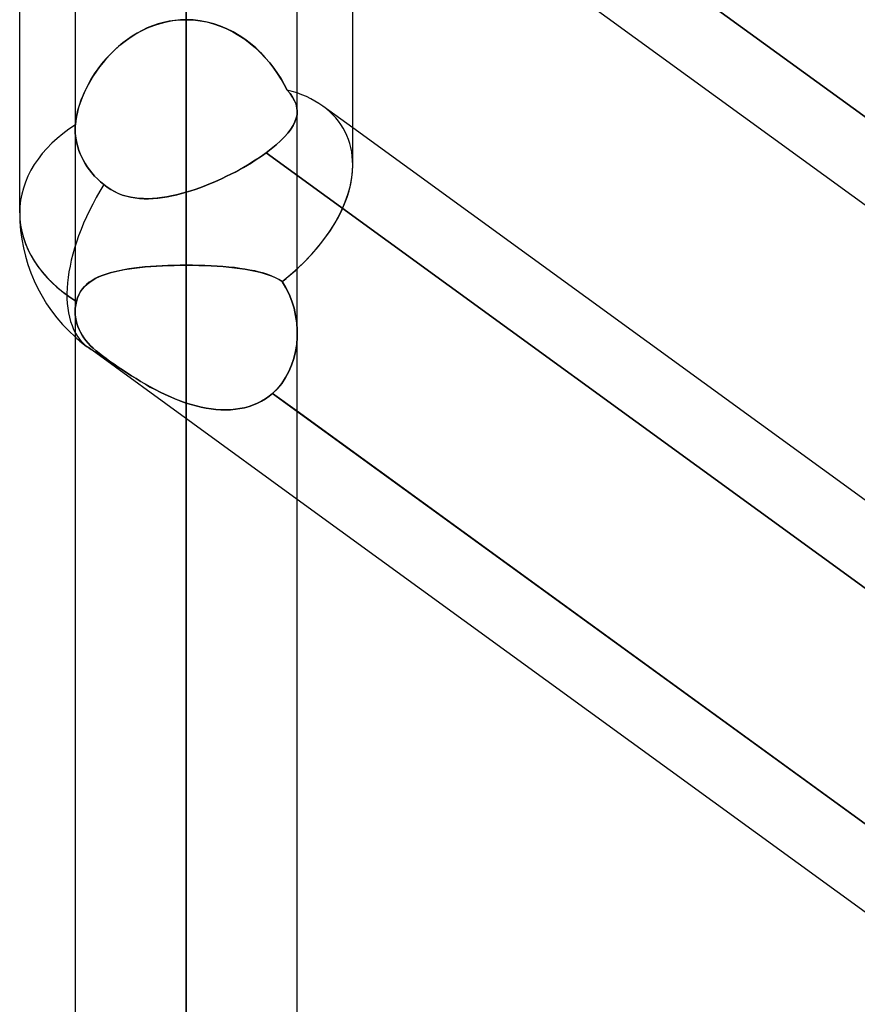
# Model space of a CAD drawing. Header units: millimetres. Extents: x -123 to 100, y -288 to 288.
# Tile 43 of 77: x -55 to -46.47, y 73.37 to 83.39. Entities that reach past the tile are written whole.
import ezdxf

# ---------------------------------------------------------------- set-up
doc = ezdxf.new("R2010")
doc.units = ezdxf.units.MM
doc.layers.add('MAIN-1', color=7, linetype='Continuous')
doc.layers.add('MAIN-2', color=7, linetype='Continuous')

msp = doc.modelspace()

# ---------------------------------------------------------------- linework, layer by layer
at = {"layer": 'MAIN-1'}
for p, q in [((-55, 81.421), (-55, 156.21)), ((-53.305, 155.857), (-53.305, 0)), ((-51.61, 81.908), (-51.61, 155.347)), ((-54.435, 155.254), (-54.435, 0)), ((-52.175, 0), (-52.175, 155.118)), ((-43.435, 80.244), (-51.61, 86.183)), ((-43.435, 79.348), (-51.61, 85.286)), ((-43.435, 76.347), (-51.61, 82.285)), ((-43.435, 73.053), (-52.175, 79.402)), ((-43.435, 72.157), (-52.175, 78.505))]:
    msp.add_line(p, q, dxfattribs=at)
msp.add_arc((-53.305, 81.421), 1.695, 179.9999, 228.1868, dxfattribs=at)
for major_axis, ratio, start_param, end_param in [((1.617, 0.824), 0.616794, -1.14561, -0.30437), ((-1.695, 0), 0.707107, 0, 0.841074)]:
    msp.add_ellipse((-53.305, 81.421), major_axis=major_axis, ratio=ratio, start_param=start_param, end_param=end_param, dxfattribs=at)
at = {"layer": 'MAIN-2'}
for p, q in [((-53.305, 0), (-53.305, 155.857)), ((-53.305, 154.141), (-53.305, 0)), ((-53.305, 0), (-53.305, 154.141)), ((-53.305, 0), (-53.305, 143.269)), ((-53.305, 143.269), (-53.305, 0)), ((-53.305, 141.67), (-53.305, 0)), ((-53.305, 0), (-53.305, 141.67)), ((-53.305, 0), (-53.305, 130.796)), ((-53.305, 130.796), (-53.305, 0)), ((-53.305, 129.197), (-53.305, 0)), ((-53.305, 0), (-53.305, 129.197)), ((-53.305, 0), (-53.305, 118.323)), ((-53.305, 118.323), (-53.305, 0)), ((-53.305, 116.724), (-53.305, 0)), ((-53.305, 0), (-53.305, 116.724)), ((-53.305, 0), (-53.305, 105.848)), ((-53.305, 105.848), (-53.305, 0)), ((-53.305, 104.248), (-53.305, 0)), ((-53.305, 0), (-53.305, 104.248)), ((-53.305, 0), (-53.305, 93.37)), ((-53.305, 93.37), (-53.305, 0)), ((-53.305, 91.77), (-53.305, 0)), ((-53.305, 0), (-53.305, 91.77)), ((-53.305, 80.888), (-53.305, 91.77)), ((-53.305, 91.77), (-53.305, 80.888)), ((-52.493, 86.824), (-43.067, 79.977)), ((-53.305, 86.728), (-53.305, 81.63)), ((-53.305, 81.63), (-53.305, 86.728)), ((-53.591, 83.342), (-53.647, 83.323)), ((-53.635, 83.327), (-53.571, 83.347)), ((-53.535, 83.357), (-53.591, 83.342)), ((-53.571, 83.347), (-53.506, 83.364)), ((-53.479, 83.369), (-53.535, 83.357)), ((-53.506, 83.364), (-53.44, 83.376)), ((-53.421, 83.378), (-53.479, 83.369)), ((-53.44, 83.376), (-53.372, 83.383)), ((-53.363, 83.384), (-53.421, 83.378)), ((-53.372, 83.383), (-53.305, 83.385)), ((-53.305, 83.385), (-53.363, 83.384)), ((-53.234, 83.383), (-53.305, 83.385)), ((-53.305, 83.385), (-53.234, 83.383)), ((-53.163, 83.375), (-53.234, 83.383)), ((-53.234, 83.383), (-53.164, 83.375)), ((-53.164, 83.375), (-53.094, 83.362)), ((-53.093, 83.361), (-53.163, 83.375)), ((-53.094, 83.362), (-53.026, 83.344)), ((-53.024, 83.343), (-53.093, 83.361)), ((-53.026, 83.344), (-52.958, 83.321)), ((-52.956, 83.32), (-53.024, 83.343)), ((-53.874, 83.205), (-53.817, 83.241)), ((-53.805, 83.248), (-53.854, 83.218)), ((-53.817, 83.241), (-53.759, 83.273)), ((-53.753, 83.276), (-53.805, 83.248)), ((-53.759, 83.273), (-53.698, 83.302)), ((-53.701, 83.301), (-53.753, 83.276)), ((-53.647, 83.323), (-53.701, 83.301)), ((-53.698, 83.302), (-53.635, 83.327)), ((-52.958, 83.321), (-52.893, 83.293)), ((-52.891, 83.292), (-52.956, 83.32)), ((-52.893, 83.293), (-52.829, 83.261)), ((-52.828, 83.261), (-52.891, 83.292)), ((-52.829, 83.261), (-52.768, 83.226)), ((-52.766, 83.225), (-52.828, 83.261)), ((-53.949, 83.15), (-53.993, 83.114)), ((-53.98, 83.125), (-53.928, 83.167)), ((-53.902, 83.185), (-53.949, 83.15)), ((-53.928, 83.167), (-53.874, 83.205)), ((-53.854, 83.218), (-53.902, 83.185)), ((-52.768, 83.226), (-52.709, 83.186)), ((-52.708, 83.186), (-52.766, 83.225)), ((-52.709, 83.186), (-52.653, 83.144)), ((-52.652, 83.143), (-52.708, 83.186)), ((-52.653, 83.144), (-52.599, 83.098)), ((-52.598, 83.098), (-52.652, 83.143)), ((-54.121, 82.987), (-54.076, 83.035)), ((-54.077, 83.034), (-54.116, 82.993)), ((-54.036, 83.075), (-54.077, 83.034)), ((-54.076, 83.035), (-54.029, 83.081)), ((-53.993, 83.114), (-54.036, 83.075)), ((-54.029, 83.081), (-53.98, 83.125)), ((-52.599, 83.098), (-52.548, 83.05)), ((-52.548, 83.049), (-52.598, 83.098)), ((-52.548, 83.05), (-52.5, 82.999)), ((-52.5, 82.999), (-52.548, 83.049)), ((-54.201, 82.886), (-54.163, 82.937)), ((-54.152, 82.95), (-54.187, 82.906)), ((-54.163, 82.937), (-54.121, 82.987)), ((-54.116, 82.993), (-54.152, 82.95)), ((-52.455, 82.947), (-52.5, 82.999)), ((-52.5, 82.999), (-52.455, 82.947)), ((-52.414, 82.893), (-52.455, 82.947)), ((-52.455, 82.947), (-52.414, 82.893)), ((-54.271, 82.781), (-54.237, 82.834)), ((-54.219, 82.861), (-54.249, 82.816)), ((-54.237, 82.834), (-54.201, 82.886)), ((-54.187, 82.906), (-54.219, 82.861)), ((-52.375, 82.838), (-52.414, 82.893)), ((-52.414, 82.893), (-52.375, 82.838)), ((-52.34, 82.782), (-52.375, 82.838)), ((-52.375, 82.838), (-52.34, 82.783)), ((-54.277, 82.77), (-54.303, 82.724)), ((-54.301, 82.728), (-54.271, 82.781)), ((-54.249, 82.816), (-54.277, 82.77)), ((-52.34, 82.783), (-52.308, 82.727)), ((-52.308, 82.726), (-52.34, 82.782)), ((-54.349, 82.631), (-54.368, 82.584)), ((-54.352, 82.622), (-54.328, 82.675)), ((-54.327, 82.678), (-54.349, 82.631)), ((-54.328, 82.675), (-54.301, 82.728)), ((-54.303, 82.724), (-54.327, 82.678)), ((-52.308, 82.727), (-52.279, 82.67)), ((-52.279, 82.67), (-52.308, 82.726)), ((-52.248, 82.633), (-52.279, 82.67)), ((-52.279, 82.67), (-52.248, 82.633)), ((-52.222, 82.596), (-52.248, 82.633)), ((-52.248, 82.633), (-52.222, 82.597)), ((-54.385, 82.538), (-54.4, 82.492)), ((-54.392, 82.517), (-54.374, 82.569)), ((-54.368, 82.584), (-54.385, 82.538)), ((-54.374, 82.569), (-54.352, 82.622)), ((-52.222, 82.597), (-52.202, 82.561)), ((-52.202, 82.561), (-52.222, 82.596)), ((-52.187, 82.525), (-52.202, 82.561)), ((-52.202, 82.561), (-52.187, 82.525)), ((-54.412, 82.446), (-54.422, 82.401)), ((-54.42, 82.413), (-54.407, 82.465)), ((-54.4, 82.492), (-54.412, 82.446)), ((-54.407, 82.465), (-54.392, 82.517)), ((-52.178, 82.49), (-52.187, 82.525)), ((-52.187, 82.525), (-52.178, 82.49)), ((-52.175, 82.454), (-52.178, 82.49)), ((-52.178, 82.49), (-52.175, 82.454)), ((-52.177, 82.418), (-52.175, 82.454)), ((-52.175, 82.454), (-52.177, 82.419)), ((-51.61, 82.285), (-51.915, 82.506)), ((-54.433, 82.316), (-54.428, 82.364)), ((-54.429, 82.358), (-54.433, 82.316)), ((-54.422, 82.401), (-54.429, 82.358)), ((-54.428, 82.364), (-54.42, 82.413)), ((-52.216, 82.309), (-52.198, 82.346)), ((-52.198, 82.346), (-52.216, 82.309)), ((-52.198, 82.346), (-52.185, 82.383)), ((-52.185, 82.383), (-52.198, 82.346)), ((-52.177, 82.419), (-52.185, 82.383)), ((-52.185, 82.383), (-52.177, 82.418)), ((-54.435, 82.293), (-54.434, 82.3)), ((-54.434, 82.3), (-54.435, 82.293)), ((-54.435, 82.285), (-54.435, 82.293)), ((-54.435, 82.293), (-54.435, 82.285)), ((-54.435, 82.278), (-54.435, 82.285)), ((-54.435, 82.285), (-54.435, 82.278)), ((-54.435, 82.271), (-54.435, 82.278)), ((-54.435, 82.278), (-54.435, 82.271)), ((-54.434, 82.236), (-54.435, 82.271)), ((-54.435, 82.271), (-54.434, 82.236)), ((-54.434, 82.308), (-54.433, 82.316)), ((-54.433, 82.316), (-54.434, 82.308)), ((-54.434, 82.3), (-54.434, 82.308)), ((-54.434, 82.308), (-54.434, 82.3)), ((-54.431, 82.2), (-54.434, 82.236)), ((-54.434, 82.236), (-54.431, 82.2)), ((-52.269, 82.233), (-52.304, 82.193)), ((-52.304, 82.193), (-52.27, 82.232)), ((-52.27, 82.232), (-52.24, 82.271)), ((-52.24, 82.271), (-52.269, 82.233)), ((-52.24, 82.271), (-52.216, 82.309)), ((-52.216, 82.309), (-52.24, 82.271)), ((-54.426, 82.164), (-54.431, 82.2)), ((-54.431, 82.2), (-54.426, 82.164)), ((-54.418, 82.128), (-54.426, 82.164)), ((-54.426, 82.164), (-54.418, 82.128)), ((-52.389, 82.112), (-52.344, 82.153)), ((-52.344, 82.153), (-52.389, 82.112)), ((-52.344, 82.153), (-52.304, 82.193)), ((-52.304, 82.193), (-52.344, 82.153)), ((-54.409, 82.091), (-54.418, 82.128)), ((-54.418, 82.128), (-54.409, 82.091)), ((-54.397, 82.055), (-54.409, 82.091)), ((-54.409, 82.091), (-54.397, 82.055)), ((-54.384, 82.02), (-54.397, 82.055)), ((-54.397, 82.055), (-54.384, 82.02)), ((-52.493, 82.03), (-52.528, 82.005)), ((-52.528, 82.005), (-52.493, 82.03)), ((-52.493, 82.03), (-52.439, 82.071)), ((-52.439, 82.071), (-52.493, 82.03)), ((-52.493, 82.03), (-43.067, 75.183)), ((-43.067, 75.183), (-52.493, 82.03)), ((-52.439, 82.071), (-52.389, 82.112)), ((-52.389, 82.112), (-52.439, 82.071)), ((-54.368, 81.986), (-54.384, 82.02)), ((-54.384, 82.02), (-54.368, 81.986)), ((-54.351, 81.954), (-54.368, 81.986)), ((-54.368, 81.986), (-54.351, 81.954)), ((-54.333, 81.922), (-54.351, 81.954)), ((-54.351, 81.954), (-54.333, 81.922)), ((-52.682, 81.906), (-52.642, 81.93)), ((-52.641, 81.931), (-52.681, 81.906)), ((-52.642, 81.93), (-52.603, 81.955)), ((-52.602, 81.955), (-52.641, 81.931)), ((-52.603, 81.955), (-52.565, 81.98)), ((-52.564, 81.98), (-52.602, 81.955)), ((-52.565, 81.98), (-52.528, 82.005)), ((-52.528, 82.005), (-52.564, 81.98)), ((-54.312, 81.89), (-54.333, 81.922)), ((-54.333, 81.922), (-54.312, 81.89)), ((-54.289, 81.858), (-54.312, 81.89)), ((-54.312, 81.89), (-54.289, 81.858)), ((-54.264, 81.826), (-54.289, 81.858)), ((-54.289, 81.858), (-54.264, 81.826)), ((-52.851, 81.813), (-52.808, 81.836)), ((-52.807, 81.836), (-52.85, 81.814)), ((-52.808, 81.836), (-52.765, 81.859)), ((-52.764, 81.859), (-52.807, 81.836)), ((-52.765, 81.859), (-52.723, 81.882)), ((-52.722, 81.883), (-52.764, 81.859)), ((-52.723, 81.882), (-52.682, 81.906)), ((-52.681, 81.906), (-52.722, 81.883)), ((-54.237, 81.795), (-54.264, 81.826)), ((-54.264, 81.826), (-54.237, 81.795)), ((-54.237, 81.795), (-54.207, 81.765)), ((-54.207, 81.765), (-54.237, 81.795)), ((-54.177, 81.736), (-54.207, 81.765)), ((-54.207, 81.765), (-54.177, 81.736)), ((-54.145, 81.708), (-54.177, 81.736)), ((-54.177, 81.736), (-54.145, 81.708)), ((-53.076, 81.711), (-53.03, 81.73)), ((-53.03, 81.73), (-53.075, 81.711)), ((-52.984, 81.75), (-53.03, 81.73)), ((-53.03, 81.73), (-52.985, 81.75)), ((-52.985, 81.75), (-52.94, 81.77)), ((-52.939, 81.77), (-52.984, 81.75)), ((-52.94, 81.77), (-52.895, 81.792)), ((-52.894, 81.792), (-52.939, 81.77)), ((-52.895, 81.792), (-52.851, 81.813)), ((-52.85, 81.814), (-52.894, 81.792)), ((-54.111, 81.682), (-54.145, 81.708)), ((-54.145, 81.708), (-54.11, 81.681)), ((-54.074, 81.657), (-54.111, 81.682)), ((-54.11, 81.681), (-54.073, 81.657)), ((-54.036, 81.636), (-54.074, 81.657)), ((-54.073, 81.657), (-54.035, 81.636)), ((-53.996, 81.618), (-54.036, 81.636)), ((-54.035, 81.636), (-53.995, 81.617)), ((-53.305, 81.63), (-53.355, 81.616)), ((-53.354, 81.616), (-53.305, 81.63)), ((-53.259, 81.644), (-53.305, 81.63)), ((-53.305, 81.63), (-53.259, 81.644)), ((-53.213, 81.659), (-53.259, 81.644)), ((-53.259, 81.644), (-53.213, 81.659)), ((-53.167, 81.676), (-53.213, 81.659)), ((-53.213, 81.659), (-53.167, 81.676)), ((-53.121, 81.693), (-53.167, 81.676)), ((-53.167, 81.676), (-53.121, 81.693)), ((-53.075, 81.711), (-53.121, 81.693)), ((-53.121, 81.693), (-53.076, 81.711)), ((-53.956, 81.602), (-53.996, 81.618)), ((-53.995, 81.617), (-53.954, 81.601)), ((-53.915, 81.59), (-53.956, 81.602)), ((-53.954, 81.601), (-53.911, 81.589)), ((-53.872, 81.58), (-53.915, 81.59)), ((-53.911, 81.589), (-53.868, 81.579)), ((-53.829, 81.572), (-53.872, 81.58)), ((-53.868, 81.579), (-53.824, 81.572)), ((-53.785, 81.567), (-53.829, 81.572)), ((-53.824, 81.572), (-53.779, 81.567)), ((-53.74, 81.565), (-53.785, 81.567)), ((-53.779, 81.567), (-53.734, 81.564)), ((-53.694, 81.564), (-53.74, 81.565)), ((-53.734, 81.564), (-53.688, 81.564)), ((-53.648, 81.566), (-53.694, 81.564)), ((-53.688, 81.564), (-53.641, 81.566)), ((-53.6, 81.57), (-53.648, 81.566)), ((-53.641, 81.566), (-53.594, 81.57)), ((-53.553, 81.575), (-53.6, 81.57)), ((-53.594, 81.57), (-53.546, 81.576)), ((-53.504, 81.583), (-53.553, 81.575)), ((-53.546, 81.576), (-53.498, 81.584)), ((-53.455, 81.592), (-53.504, 81.583)), ((-53.498, 81.584), (-53.45, 81.593)), ((-53.405, 81.603), (-53.455, 81.592)), ((-53.45, 81.593), (-53.402, 81.604)), ((-53.355, 81.616), (-53.405, 81.603)), ((-53.402, 81.604), (-53.354, 81.616)), ((-53.989, 80.832), (-54.035, 80.822)), ((-54.026, 80.824), (-53.98, 80.834)), ((-53.94, 80.842), (-53.989, 80.832)), ((-53.98, 80.834), (-53.932, 80.843)), ((-53.89, 80.85), (-53.94, 80.842)), ((-53.932, 80.843), (-53.882, 80.851)), ((-53.837, 80.857), (-53.89, 80.85)), ((-53.882, 80.851), (-53.83, 80.858)), ((-53.783, 80.864), (-53.837, 80.857)), ((-53.83, 80.858), (-53.777, 80.865)), ((-53.727, 80.87), (-53.783, 80.864)), ((-53.777, 80.865), (-53.722, 80.87)), ((-53.67, 80.875), (-53.727, 80.87)), ((-53.722, 80.87), (-53.665, 80.875)), ((-53.611, 80.879), (-53.67, 80.875)), ((-53.665, 80.875), (-53.607, 80.879)), ((-53.551, 80.882), (-53.611, 80.879)), ((-53.607, 80.879), (-53.548, 80.882)), ((-53.491, 80.884), (-53.551, 80.882)), ((-53.548, 80.882), (-53.488, 80.885)), ((-53.429, 80.886), (-53.491, 80.884)), ((-53.488, 80.885), (-53.428, 80.886)), ((-53.367, 80.887), (-53.429, 80.886)), ((-53.428, 80.886), (-53.366, 80.887)), ((-53.305, 80.888), (-53.367, 80.887)), ((-53.366, 80.887), (-53.305, 80.888)), ((-53.305, 0), (-53.305, 80.888)), ((-53.305, 80.888), (-53.305, 0)), ((-53.305, 80.888), (-53.241, 80.887)), ((-53.241, 80.887), (-53.305, 80.888)), ((-53.241, 80.887), (-53.177, 80.886)), ((-53.177, 80.886), (-53.241, 80.887)), ((-53.177, 80.886), (-53.114, 80.884)), ((-53.114, 80.884), (-53.177, 80.886)), ((-53.114, 80.884), (-53.051, 80.882)), ((-53.052, 80.882), (-53.114, 80.884)), ((-52.991, 80.878), (-53.052, 80.882)), ((-53.051, 80.882), (-52.99, 80.878)), ((-52.931, 80.874), (-52.991, 80.878)), ((-52.99, 80.878), (-52.929, 80.874)), ((-52.872, 80.869), (-52.931, 80.874)), ((-52.929, 80.874), (-52.87, 80.868)), ((-52.815, 80.863), (-52.872, 80.869)), ((-52.87, 80.868), (-52.813, 80.862)), ((-52.76, 80.856), (-52.815, 80.863)), ((-52.813, 80.862), (-52.758, 80.855)), ((-52.707, 80.848), (-52.76, 80.856)), ((-52.758, 80.855), (-52.704, 80.847)), ((-52.656, 80.839), (-52.707, 80.848)), ((-52.704, 80.847), (-52.653, 80.838)), ((-52.607, 80.829), (-52.656, 80.839)), ((-52.653, 80.838), (-52.604, 80.828)), ((-52.56, 80.818), (-52.607, 80.829)), ((-52.604, 80.828), (-52.557, 80.817)), ((-54.263, 80.733), (-54.292, 80.714)), ((-54.287, 80.717), (-54.256, 80.737)), ((-54.231, 80.751), (-54.263, 80.733)), ((-54.256, 80.737), (-54.224, 80.755)), ((-54.197, 80.768), (-54.231, 80.751)), ((-54.224, 80.755), (-54.188, 80.772)), ((-54.16, 80.783), (-54.197, 80.768)), ((-54.188, 80.772), (-54.151, 80.787)), ((-54.121, 80.797), (-54.16, 80.783)), ((-54.151, 80.787), (-54.111, 80.8)), ((-54.079, 80.81), (-54.121, 80.797)), ((-54.111, 80.8), (-54.07, 80.813)), ((-54.035, 80.822), (-54.079, 80.81)), ((-54.07, 80.813), (-54.026, 80.824)), ((-52.516, 80.806), (-52.56, 80.818)), ((-52.557, 80.817), (-52.512, 80.805)), ((-52.473, 80.792), (-52.516, 80.806)), ((-52.512, 80.805), (-52.47, 80.791)), ((-52.434, 80.777), (-52.473, 80.792)), ((-52.47, 80.791), (-52.431, 80.776)), ((-52.396, 80.76), (-52.434, 80.777)), ((-52.431, 80.776), (-52.394, 80.759)), ((-52.361, 80.742), (-52.396, 80.76)), ((-52.394, 80.759), (-52.36, 80.741)), ((-52.329, 80.722), (-52.361, 80.742)), ((-52.36, 80.741), (-52.329, 80.722)), ((-54.364, 80.644), (-54.383, 80.616)), ((-54.381, 80.619), (-54.362, 80.646)), ((-54.343, 80.669), (-54.364, 80.644)), ((-54.362, 80.646), (-54.339, 80.672)), ((-54.319, 80.692), (-54.343, 80.669)), ((-54.339, 80.672), (-54.314, 80.696)), ((-54.292, 80.714), (-54.319, 80.692)), ((-54.314, 80.696), (-54.287, 80.717)), ((-52.329, 80.722), (-52.291, 80.658)), ((-52.291, 80.658), (-52.329, 80.722)), ((-52.291, 80.658), (-52.257, 80.592)), ((-52.257, 80.592), (-52.291, 80.658)), ((-54.412, 80.555), (-54.422, 80.52)), ((-54.422, 80.52), (-54.412, 80.555)), ((-54.412, 80.555), (-54.398, 80.588)), ((-54.399, 80.587), (-54.412, 80.555)), ((-54.383, 80.616), (-54.399, 80.587)), ((-54.398, 80.588), (-54.381, 80.619)), ((-52.257, 80.592), (-52.23, 80.522)), ((-52.23, 80.522), (-52.257, 80.592)), ((-54.434, 80.451), (-54.435, 80.434)), ((-54.435, 80.434), (-54.434, 80.451)), ((-54.435, 80.434), (-54.435, 80.418)), ((-54.435, 80.418), (-54.435, 80.434)), ((-54.432, 80.468), (-54.434, 80.451)), ((-54.434, 80.451), (-54.432, 80.468)), ((-54.429, 80.485), (-54.432, 80.468)), ((-54.432, 80.468), (-54.43, 80.485)), ((-54.43, 80.485), (-54.426, 80.503)), ((-54.426, 80.503), (-54.429, 80.485)), ((-54.422, 80.52), (-54.426, 80.503)), ((-54.426, 80.503), (-54.422, 80.52)), ((-52.23, 80.522), (-52.208, 80.451)), ((-52.208, 80.45), (-52.23, 80.522)), ((-52.208, 80.451), (-52.192, 80.378)), ((-52.192, 80.377), (-52.208, 80.45)), ((-54.435, 80.418), (-54.434, 80.388)), ((-54.434, 80.388), (-54.435, 80.418)), ((-54.434, 80.388), (-54.431, 80.358)), ((-54.431, 80.358), (-54.434, 80.388)), ((-54.431, 80.358), (-54.425, 80.327)), ((-54.425, 80.327), (-54.431, 80.358)), ((-54.425, 80.327), (-54.417, 80.296)), ((-54.417, 80.296), (-54.425, 80.327)), ((-52.192, 80.378), (-52.181, 80.303)), ((-52.181, 80.303), (-52.192, 80.377)), ((-54.417, 80.296), (-54.407, 80.266)), ((-54.407, 80.266), (-54.417, 80.296)), ((-54.407, 80.266), (-54.395, 80.235)), ((-54.395, 80.235), (-54.407, 80.266)), ((-54.395, 80.235), (-54.38, 80.206)), ((-54.38, 80.206), (-54.395, 80.235)), ((-52.181, 80.303), (-52.176, 80.228)), ((-52.176, 80.228), (-52.181, 80.303)), ((-52.176, 80.228), (-52.176, 80.155)), ((-52.176, 80.154), (-52.176, 80.228)), ((-54.38, 80.206), (-54.364, 80.177)), ((-54.364, 80.177), (-54.38, 80.206)), ((-54.364, 80.177), (-54.346, 80.15)), ((-54.346, 80.15), (-54.364, 80.177)), ((-54.346, 80.15), (-54.326, 80.123)), ((-54.326, 80.123), (-54.346, 80.15)), ((-52.176, 80.155), (-52.181, 80.081)), ((-52.181, 80.081), (-52.176, 80.154)), ((-54.326, 80.123), (-54.304, 80.096)), ((-54.304, 80.096), (-54.326, 80.123)), ((-54.304, 80.096), (-54.279, 80.069)), ((-54.279, 80.069), (-54.304, 80.096)), ((-52.175, 78.505), (-54.301, 80.05)), ((-54.279, 80.069), (-54.252, 80.043)), ((-54.252, 80.043), (-54.279, 80.069)), ((-54.252, 80.043), (-54.223, 80.017)), ((-54.223, 80.017), (-54.252, 80.043)), ((-52.181, 80.081), (-52.193, 80.009)), ((-52.193, 80.009), (-52.181, 80.081)), ((-54.223, 80.017), (-54.192, 79.992)), ((-54.192, 79.992), (-54.223, 80.017)), ((-54.192, 79.992), (-54.157, 79.965)), ((-54.157, 79.965), (-54.192, 79.992)), ((-54.157, 79.965), (-54.12, 79.938)), ((-54.12, 79.938), (-54.157, 79.965)), ((-54.12, 79.938), (-54.081, 79.91)), ((-54.081, 79.91), (-54.12, 79.938)), ((-52.209, 79.939), (-52.232, 79.871)), ((-52.232, 79.871), (-52.209, 79.939)), ((-52.193, 80.009), (-52.209, 79.939)), ((-52.209, 79.939), (-52.193, 80.009)), ((-54.081, 79.91), (-54.04, 79.881)), ((-54.039, 79.881), (-54.081, 79.91)), ((-54.04, 79.881), (-53.997, 79.852)), ((-53.997, 79.851), (-54.039, 79.881)), ((-53.997, 79.852), (-53.953, 79.822)), ((-53.953, 79.822), (-53.997, 79.851)), ((-52.232, 79.871), (-52.26, 79.806)), ((-52.26, 79.806), (-52.232, 79.871)), ((-53.953, 79.822), (-53.908, 79.792)), ((-53.908, 79.792), (-53.953, 79.822)), ((-53.908, 79.792), (-53.862, 79.763)), ((-53.863, 79.763), (-53.908, 79.792)), ((-53.816, 79.734), (-53.863, 79.763)), ((-53.862, 79.763), (-53.816, 79.734)), ((-53.816, 79.734), (-53.768, 79.705)), ((-53.769, 79.706), (-53.816, 79.734)), ((-52.293, 79.744), (-52.332, 79.686)), ((-52.332, 79.686), (-52.293, 79.744)), ((-52.26, 79.806), (-52.293, 79.744)), ((-52.293, 79.744), (-52.26, 79.806)), ((-53.72, 79.677), (-53.769, 79.706)), ((-53.768, 79.705), (-53.72, 79.677)), ((-53.72, 79.677), (-53.671, 79.649)), ((-53.671, 79.65), (-53.72, 79.677)), ((-53.621, 79.623), (-53.671, 79.65)), ((-53.671, 79.649), (-53.62, 79.623)), ((-52.377, 79.633), (-52.426, 79.584)), ((-52.426, 79.584), (-52.377, 79.632)), ((-52.332, 79.686), (-52.377, 79.633)), ((-52.377, 79.632), (-52.332, 79.686)), ((-53.57, 79.597), (-53.621, 79.623)), ((-53.62, 79.623), (-53.569, 79.597)), ((-53.518, 79.572), (-53.57, 79.597)), ((-53.569, 79.597), (-53.518, 79.572)), ((-53.518, 79.572), (-53.465, 79.548)), ((-53.466, 79.548), (-53.518, 79.572)), ((-53.413, 79.526), (-53.466, 79.548)), ((-53.465, 79.548), (-53.412, 79.526)), ((-53.359, 79.505), (-53.413, 79.526)), ((-53.412, 79.526), (-53.359, 79.505)), ((-52.538, 79.505), (-52.499, 79.529)), ((-52.499, 79.529), (-52.538, 79.506)), ((-52.499, 79.529), (-52.462, 79.555)), ((-52.462, 79.555), (-52.499, 79.529)), ((-52.462, 79.555), (-52.426, 79.584)), ((-52.426, 79.584), (-52.462, 79.555)), ((-52.175, 79.402), (-52.426, 79.584)), ((-52.426, 79.584), (-42.982, 72.724)), ((-53.359, 79.505), (-53.305, 79.486)), ((-53.305, 79.486), (-53.359, 79.505)), ((-53.305, 79.486), (-53.305, 0)), ((-53.305, 0), (-53.305, 79.486)), ((-53.305, 79.486), (-53.254, 79.47)), ((-53.254, 79.47), (-53.305, 79.486)), ((-53.254, 79.47), (-53.204, 79.456)), ((-53.204, 79.456), (-53.254, 79.47)), ((-53.204, 79.456), (-53.153, 79.444)), ((-53.153, 79.444), (-53.204, 79.456)), ((-53.153, 79.444), (-53.103, 79.434)), ((-53.103, 79.434), (-53.153, 79.444)), ((-53.103, 79.434), (-53.052, 79.426)), ((-53.052, 79.426), (-53.103, 79.434)), ((-53.052, 79.426), (-53.002, 79.42)), ((-53.002, 79.42), (-53.052, 79.426)), ((-52.805, 79.422), (-52.758, 79.429)), ((-52.758, 79.429), (-52.805, 79.422)), ((-52.758, 79.429), (-52.712, 79.438)), ((-52.712, 79.438), (-52.758, 79.429)), ((-52.712, 79.438), (-52.666, 79.451)), ((-52.666, 79.451), (-52.712, 79.438)), ((-52.666, 79.451), (-52.622, 79.466)), ((-52.622, 79.466), (-52.666, 79.451)), ((-52.622, 79.466), (-52.579, 79.484)), ((-52.579, 79.484), (-52.622, 79.466)), ((-52.538, 79.506), (-52.579, 79.484)), ((-52.579, 79.484), (-52.538, 79.505)), ((-53.002, 79.42), (-52.952, 79.417)), ((-52.952, 79.417), (-53.002, 79.42)), ((-52.952, 79.417), (-52.902, 79.416)), ((-52.902, 79.416), (-52.952, 79.417)), ((-52.902, 79.416), (-52.853, 79.417)), ((-52.853, 79.417), (-52.902, 79.416)), ((-52.853, 79.417), (-52.805, 79.422)), ((-52.805, 79.422), (-52.853, 79.417))]:
    msp.add_line(p, q, dxfattribs=at)
msp.add_arc((-53.305, 81.421), 1.695, 228.1868, 234.0069, dxfattribs=at)
for major_axis, ratio, start_param, end_param in [((1.617, 0.824), 0.616794, 0.304601, 0.616457), ((1.617, 0.824), 0.616794, 0.304601, 0.616457), ((1.617, 0.824), 0.616794, -0.30437, 0.304601), ((1.617, 0.824), 0.616794, -0.30437, 0.304601), ((-1.695, 0), 0.707107, -0.842358, 0), ((-1.695, 0), 0.707107, -0.842358, 0), ((1.617, 0.824), 0.616794, -1.26192, -0.30437), ((-0.996, -1.371), 0.506681, -1.415849, -0.000015), ((-0.996, -1.371), 0.506681, -1.415849, -0.000015), ((-1.695, 0), 0.707107, 0, 0.850974), ((1.617, 0.824), 0.616794, -1.26192, -1.14561), ((-1.695, 0), 0.707107, 0.841074, 0.850974), ((-0.996, -1.371), 0.506681, -0.000015, 0.003881), ((-0.996, -1.371), 0.506681, -0.000015, 0.003881), ((-0.996, -1.371), 0.506681, 0.003881, 0.143075), ((-0.996, -1.371), 0.506681, 0.003881, 0.143075)]:
    msp.add_ellipse((-53.305, 81.421), major_axis=major_axis, ratio=ratio, start_param=start_param, end_param=end_param, dxfattribs=at)

doc.saveas('drawing.dxf')
